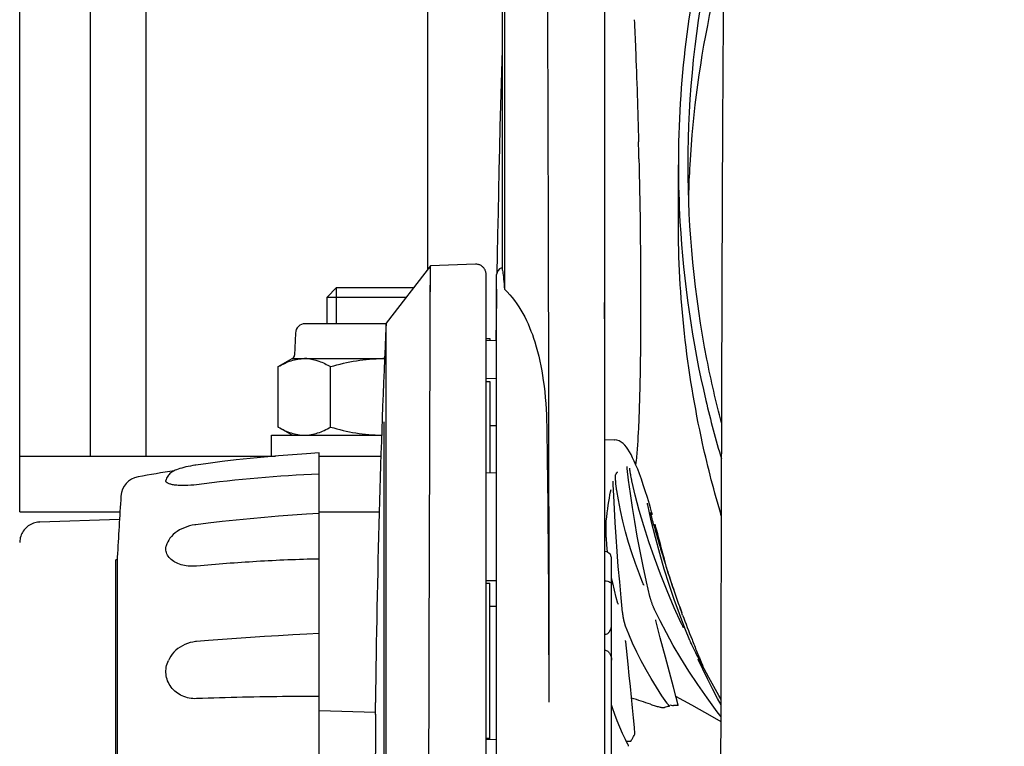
# Model space of a CAD drawing. Extents: x 0 to 594, y 0 to 420.
# Tile 17 of 64: x 76 to 88, y 352 to 361. Entities that reach past the tile are written whole.
import ezdxf

# ---------------------------------------------------------------- set-up
doc = ezdxf.new("R2010")
doc.units = 0
doc.header["$LTSCALE"] = 32.67
for name, color, linetype in [('122590_DXF_CONTINUOUS_LINE', 7, 'CONTINUOUS'), ('123045_DXF_CONTINUOUS_LINE', 7, 'CONTINUOUS'), ('123066_DXF_CONTINUOUS_LINE', 7, 'CONTINUOUS'), ('123067_DXF_CONTINUOUS_LINE', 7, 'CONTINUOUS'), ('123090_DXF_CONTINUOUS_LINE', 7, 'CONTINUOUS'), ('124030_DXF_CONTINUOUS_LINE', 7, 'CONTINUOUS'), ('124031_DXF_CONTINUOUS_LINE', 7, 'CONTINUOUS'), ('124311_DXF_CONTINUOUS_LINE', 7, 'CONTINUOUS'), ('124366_DXF_CONTINUOUS_LINE', 7, 'CONTINUOUS'), ('126056_DXF_CONTINUOUS_LINE', 7, 'CONTINUOUS'), ('9903861_DXF_CONTINUOUS_LIN', 7, 'CONTINUOUS'), ('9924078_DXF_CONTINUOUS_LIN', 7, 'CONTINUOUS'), ('G_HOSE_CLAMPDXF_CONTINUOUS', 7, 'CONTINUOUS'), ('LOCK_NUT_M8_DXF_CONTINUOUS', 7, 'CONTINUOUS')]:
    doc.layers.add(name, color=color, linetype=linetype)

msp = doc.modelspace()

# ---------------------------------------------------------------- linework, layer by layer
at = {"layer": '122590_DXF_CONTINUOUS_LINE', "color": 7, "linetype": 'CONTINUOUS'}
for p, q in [((81.80891, 356.98378), (81.85141, 356.98378)), ((81.85141, 356.98377), (81.85141, 356.95545)), ((81.80891, 356.46082), (81.85141, 356.46082)), ((81.85141, 356.46082), (81.85141, 355.34064)), ((81.80891, 353.99601), (81.85141, 353.99601)), ((81.85141, 352.08724), (81.85141, 353.99601)), ((81.80891, 352.10519), (81.85141, 352.10519))]:
    msp.add_line(p, q, dxfattribs=at)
at = {"layer": '123045_DXF_CONTINUOUS_LINE', "color": 7, "linetype": 'CONTINUOUS'}
for p, q in [((76.97241, 381.55881), (76.97241, 355.54881)), ((77.65241, 381.55881), (77.65241, 355.54881))]:
    msp.add_line(p, q, dxfattribs=at)
at = {"layer": '123066_DXF_CONTINUOUS_LINE', "color": 7, "linetype": 'CONTINUOUS'}
for p, q in [((79.76824, 346.51539), (79.76824, 355.58617)), ((77.30572, 354.31475), (77.30572, 347.78682)), ((80.45707, 352.41947), (79.76824, 352.43751))]:
    msp.add_line(p, q, dxfattribs=at)
for points in [[(79.76824, 355.58621), (79.61602, 355.57717), (79.44381, 355.56532), (79.27171, 355.55178), (79.09974, 355.53654), (78.92794, 355.51959), (78.75629, 355.50096), (78.58482, 355.48062), (78.41355, 355.45859), (78.26396, 355.43794)], [(78.26396, 355.43793), (78.25307, 355.43634), (78.2259, 355.43205), (78.19843, 355.42722), (78.17049, 355.42177), (78.14272, 355.41577), (78.11646, 355.40947), (78.09191, 355.40294), (78.06898, 355.39612), (78.04828, 355.38921), (78.02998, 355.38234), (78.01357, 355.37542), (77.99849, 355.36822), (77.98425, 355.36048), (77.97094, 355.35218), (77.95876, 355.34343), (77.94779, 355.33427), (77.93781, 355.32455), (77.9287, 355.31409), (77.92069, 355.30315), (77.91367, 355.29153), (77.90732, 355.2783), (77.90194, 355.26319), (77.89856, 355.24913)], [(79.76824, 354.84746), (79.61615, 354.83845), (79.44419, 354.82697), (79.27234, 354.81413), (79.10062, 354.79993), (78.92906, 354.78437), (78.75765, 354.76746), (78.58642, 354.74918), (78.4154, 354.72956), (78.26602, 354.71128)], [(78.26602, 354.71128), (78.25197, 354.70934), (78.21935, 354.70347), (78.18702, 354.69576), (78.15507, 354.68618), (78.12376, 354.67473), (78.09347, 354.66148), (78.06418, 354.6463), (78.03623, 354.62915), (78.01041, 354.61033), (77.98704, 354.59015), (77.96628, 354.56887), (77.9484, 354.54688), (77.93324, 354.5242), (77.92064, 354.5009), (77.91069, 354.47733), (77.9034, 354.45384), (77.90221, 354.44897)], [(79.76824, 353.38195), (79.61786, 353.37483), (79.44635, 353.366), (79.27495, 353.35641), (79.10367, 353.34607), (78.93256, 353.33498), (78.7616, 353.32314), (78.59081, 353.31055), (78.42023, 353.29722), (78.27123, 353.28495)], [(78.27123, 353.28494), (78.259, 353.28373), (78.22616, 353.27872), (78.19374, 353.27121), (78.16181, 353.26119), (78.13065, 353.24874), (78.10074, 353.23404), (78.07231, 353.21725), (78.04544, 353.19841), (78.02035, 353.17761), (77.99722, 353.15491), (77.97621, 353.13058), (77.95753, 353.10499), (77.94129, 353.07829), (77.92909, 353.05411)]]:
    msp.add_lwpolyline(points, dxfattribs=at)
for centre, radius, start, end in [((80.65795, 338.57908), 17, 98.991347, 100.505852), ((80.5131, 338.04094), 17.30378, 92.467126, 97.434421), ((77.60474, 355.04337), 0.255, 100.505852, 176.227298), ((138.15229, 351.05078), 60.93404, 176.2273005, 176.9294517), ((80.25197, 332.93583), 21.3618, 93.346293, 95.312453), ((80.26, 332.80536), 21.49252, 91.311075, 93.34737)]:
    msp.add_arc(centre, radius, start, end, dxfattribs=at)
for points, knots in [([(78.27415, 355.19924), (78.2258, 355.19293), (78.15523, 355.18747), (78.06505, 355.18883), (78.00791, 355.19389), (77.96099, 355.20265), (77.92681, 355.21473), (77.9035, 355.22817), (77.89749, 355.24328), (77.89856, 355.24913)], [0, 0, 0, 0, 0.36840739, 0.53325512, 0.68096459, 0.80159909, 0.89224237, 0.95513378, 1, 1, 1, 1]), ([(78.0433, 354.23681), (77.99776, 354.25581), (77.93508, 354.29899), (77.89662, 354.38451), (77.89745, 354.42839), (77.90221, 354.44896)], [0, 0, 0, 0, 0.53885745, 0.76939979, 1, 1, 1, 1]), ([(78.27415, 354.20586), (78.2535, 354.20394), (78.17556, 354.20101), (78.0962, 354.21475), (78.0433, 354.23681)], [0, 0, 0, 0, 0.26566409, 1, 1, 1, 1]), ([(78.27415, 352.58757), (78.21435, 352.58535), (78.09356, 352.60729), (77.95047, 352.71837), (77.88324, 352.88493), (77.9053, 353.00235), (77.92909, 353.0541)], [0, 0, 0, 0, 0.2592911, 0.51089781, 0.75318949, 1, 1, 1, 1]), ([(79.76824, 352.6138), (79.64339, 352.61403), (79.14527, 352.61253), (78.64717, 352.60142), (78.27415, 352.58758)], [0, 0, 0, 0, 0.25063514, 1, 1, 1, 1])]:
    msp.add_open_spline(points, degree=3, knots=knots, dxfattribs=at)
at = {"layer": '123067_DXF_CONTINUOUS_LINE', "color": 7, "linetype": 'CONTINUOUS'}
for p in [(77.28826, 347.82078), (77.30572, 354.28032)]:
    msp.add_line(p, (77.28826, 354.28078), dxfattribs=at)
at = {"layer": '123090_DXF_CONTINUOUS_LINE', "color": 7, "linetype": 'CONTINUOUS'}
for p, q in [((76.35997, 354.74443), (77.33327, 354.77842)), ((76.35998, 354.74443), (76.36043, 354.74444))]:
    msp.add_line(p, q, dxfattribs=at)
msp.add_lwpolyline([(76.35997, 354.74443), (76.34996, 354.74389), (76.33238, 354.74197), (76.31498, 354.73883), (76.29784, 354.7345), (76.28104, 354.72899), (76.26466, 354.72232), (76.24878, 354.71454), (76.23348, 354.70568), (76.21883, 354.69578), (76.20491, 354.68488), (76.19177, 354.67305), (76.17948, 354.66034), (76.1681, 354.6468), (76.15769, 354.63251), (76.14829, 354.61753), (76.13996, 354.60194), (76.13272, 354.58581), (76.12662, 354.56921), (76.12169, 354.55223), (76.11794, 354.53495), (76.1154, 354.51745), (76.11408, 354.49982), (76.11389, 354.49274)], dxfattribs=at)
at = {"layer": '124030_DXF_CONTINUOUS_LINE', "color": 7, "linetype": 'CONTINUOUS'}
for p, q in [((81.12682, 357.86981), (80.5866, 357.17099)), ((81.12527, 357.22949), (81.12681, 357.8698)), ((81.67652, 357.89091), (81.12683, 357.86981)), ((81.80891, 351.05078), (81.80891, 357.7635)), ((81.12574, 357.42848), (81.12623, 357.63628)), ((80.58652, 327.16668), (80.58661, 357.17102)), ((80.55793, 355.96725), (80.55793, 318.40478)), ((83.33891, 347.80297), (83.33891, 354.29859)), ((80.45707, 352.39549), (80.45707, 352.54023))]:
    msp.add_line(p, q, dxfattribs=at)
for points in [[(81.12678, 357.86418), (81.12682, 357.86895), (81.12684, 357.86981)], [(81.80891, 357.7635), (81.8086, 357.77234), (81.80769, 357.78113), (81.80616, 357.78984), (81.80404, 357.79842), (81.80132, 357.80684), (81.79803, 357.81504), (81.79418, 357.823), (81.78978, 357.83067), (81.78487, 357.83802), (81.77945, 357.84501), (81.77357, 357.85161), (81.76724, 357.85779), (81.7605, 357.86351), (81.75338, 357.86875), (81.74591, 357.87348), (81.73813, 357.87769), (81.73008, 357.88135), (81.7218, 357.88444), (81.71332, 357.88694), (81.70469, 357.88886), (81.69594, 357.89017), (81.68713, 357.89087), (81.67829, 357.89096), (81.67652, 357.89091)]]:
    msp.add_lwpolyline(points, dxfattribs=at)
for centre, radius, start, end in [((216.53391, 351.05078), 136.085, 177.422342, 179.3724549), ((83.25391, 354.29867), 0.085, 14.965176, 88.5), ((83.25324, 354.29858), 0.08568, 0.007158, 14.905418)]:
    msp.add_arc(centre, radius, start, end, dxfattribs=at)
for points, knots in [([(81.03285, 330.60302), (81.02596, 332.02133), (81.011, 334.80286), (81.03358, 338.87217), (81.0731, 342.72314), (81.09237, 346.30821), (81.10309, 349.58252), (81.11135, 352.49765), (81.11678, 354.68063), (81.12331, 356.21256), (81.12297, 356.90353), (81.12527, 357.22949)], [0, 0, 0, 0, 0.15980067, 0.31339103, 0.45848391, 0.5937069, 0.71731878, 0.82739841, 0.92215052, 0.96327273, 1, 1, 1, 1]), ([(83.25465, 354.02503), (83.26734, 354.0247), (83.28984, 354.02254), (83.3202, 354.0136), (83.33891, 353.99727), (83.33891, 353.98672)], [0, 0, 0, 0, 0.38838061, 0.67715497, 1, 1, 1, 1]), ([(83.25465, 353.37274), (83.26776, 353.37316), (83.29403, 353.382), (83.32898, 353.42103), (83.33891, 353.46038), (83.33891, 353.48548)], [0, 0, 0, 0, 0.25657265, 0.5090659, 1, 1, 1, 1]), ([(83.33038, 353.43654), (83.33174, 353.43788), (83.33612, 353.44275), (83.33891, 353.44936), (83.33891, 353.45404)], [0, 0, 0, 0, 0.28906848, 1, 1, 1, 1]), ([(83.25465, 353.17892), (83.268, 353.17855), (83.29495, 353.16858), (83.32968, 353.12628), (83.33891, 353.08483), (83.33891, 353.05817)], [0, 0, 0, 0, 0.24992462, 0.50113922, 1, 1, 1, 1]), ([(80.45707, 352.39633), (80.45707, 352.31932), (80.45558, 351.87091), (80.45255, 351.42251), (80.45108, 351.05112)], [0, 0, 0, 0, 0.17174767, 1, 1, 1, 1])]:
    msp.add_open_spline(points, degree=3, knots=knots, dxfattribs=at)
at = {"layer": '124031_DXF_CONTINUOUS_LINE', "color": 7, "linetype": 'CONTINUOUS'}
for p, q in [((82.03156, 365.81867), (82.0316, 357.58513)), ((82.00293, 362.99992), (82.00292, 357.84553)), ((83.25391, 362.59528), (83.25391, 344.34187)), ((82.0316, 359.71357), (82.0316, 357.58512)), ((82.00292, 357.84553), (82.00292, 357.8299)), ((81.93641, 347.57515), (81.93641, 357.76384)), ((83.25391, 357.22419), (83.25391, 357.42252)), ((81.93062, 357.21636), (81.9269, 356.9579)), ((81.93641, 356.95776), (81.80891, 356.9543)), ((81.80891, 356.49653), (81.93641, 356.49913)), ((81.85141, 355.92325), (81.93641, 355.92092)), ((82.54784, 355.91091), (82.54796, 355.90315)), ((82.57007, 355.93198), (82.57008, 355.92409)), ((83.25391, 355.74957), (83.37746, 355.74633)), ((83.37642, 355.74635), (83.37746, 355.74633)), ((81.93641, 355.34276), (81.80891, 355.33958)), ((83.38536, 355.31154), (83.38539, 355.31746)), ((83.38539, 355.31746), (83.3854, 355.31764)), ((83.38553, 355.30351), (83.38544, 355.30706)), ((83.38567, 355.29951), (83.38553, 355.30351)), ((83.38584, 355.2951), (83.38567, 355.29951)), ((83.52991, 355.40144), (83.52939, 355.40634)), ((83.53028, 355.39817), (83.52991, 355.40144)), ((83.56209, 355.38389), (83.56158, 355.38795)), ((83.56269, 355.37932), (83.56209, 355.38389)), ((83.56339, 355.37426), (83.56269, 355.37932)), ((83.56419, 355.36871), (83.56339, 355.37426)), ((83.56509, 355.3627), (83.56419, 355.36871)), ((83.56608, 355.35625), (83.56509, 355.3627)), ((83.56717, 355.34939), (83.56608, 355.35625)), ((83.56898, 355.33838), (83.56717, 355.34939)), ((83.5703, 355.3306), (83.56898, 355.33838)), ((83.57245, 355.31835), (83.5703, 355.3306)), ((83.57479, 355.3055), (83.57245, 355.31835)), ((83.5773, 355.29219), (83.57479, 355.3055)), ((83.35963, 355.22819), (83.35962, 355.23193)), ((83.35967, 355.224), (83.35963, 355.22819)), ((83.35975, 355.21937), (83.35967, 355.224)), ((83.35985, 355.21432), (83.35975, 355.21937)), ((83.36, 355.20886), (83.35985, 355.21432)), ((83.36021, 355.20202), (83.36, 355.20886)), ((83.38606, 355.29029), (83.38584, 355.2951)), ((83.38632, 355.2851), (83.38606, 355.29029)), ((83.38663, 355.27953), (83.38632, 355.2851)), ((83.38698, 355.27361), (83.38663, 355.27953)), ((83.38834, 355.25389), (83.38761, 355.2641)), ((83.38919, 355.24304), (83.38834, 355.25389)), ((83.39014, 355.23165), (83.38919, 355.24304)), ((83.39122, 355.21981), (83.39014, 355.23165)), ((83.39239, 355.20763), (83.39122, 355.21981)), ((83.39324, 355.19938), (83.39239, 355.20763)), ((83.39413, 355.19106), (83.39324, 355.19938)), ((83.39653, 355.17026), (83.39554, 355.17855)), ((83.57905, 355.28314), (83.5773, 355.29219)), ((83.58086, 355.27402), (83.57905, 355.28314)), ((83.58273, 355.26485), (83.58086, 355.27402)), ((83.58464, 355.25568), (83.58273, 355.26485)), ((83.58659, 355.24656), (83.58464, 355.25568)), ((83.58855, 355.23763), (83.58659, 355.24656)), ((83.59011, 355.23068), (83.58855, 355.23763)), ((83.39755, 355.16208), (83.39653, 355.17026)), ((83.3986, 355.15405), (83.39755, 355.16208)), ((83.39967, 355.1462), (83.3986, 355.15405)), ((83.40077, 355.13854), (83.39967, 355.1462)), ((83.40188, 355.13124), (83.40077, 355.13854)), ((83.40261, 355.12668), (83.40188, 355.13124)), ((83.77734, 354.96973), (83.77709, 354.97113)), ((83.77766, 354.96802), (83.77734, 354.96973)), ((83.77805, 354.966), (83.77766, 354.96802)), ((83.77876, 354.96244), (83.77805, 354.966)), ((83.77962, 354.95823), (83.77876, 354.96244)), ((83.78075, 354.95286), (83.77962, 354.95823)), ((83.81355, 354.9187), (83.80066, 354.96236)), ((83.82845, 354.86733), (83.81355, 354.9187)), ((83.8169, 354.8583), (83.81684, 354.85861)), ((83.81705, 354.85752), (83.8169, 354.8583)), ((83.81729, 354.85635), (83.81705, 354.85752)), ((83.81761, 354.8548), (83.81729, 354.85635)), ((83.818, 354.85296), (83.81761, 354.8548)), ((83.81873, 354.84961), (83.818, 354.85296)), ((83.81998, 354.844), (83.81873, 354.84961)), ((83.82157, 354.83709), (83.81998, 354.844)), ((83.82351, 354.82877), (83.82157, 354.83709)), ((83.82646, 354.81647), (83.82351, 354.82877)), ((83.83849, 354.83223), (83.82845, 354.86733)), ((83.27244, 354.69683), (83.27259, 354.70951)), ((83.27259, 354.70951), (83.27278, 354.72092)), ((83.27278, 354.72092), (83.273, 354.73096)), ((83.273, 354.73096), (83.27317, 354.73752)), ((83.27317, 354.73752), (83.27335, 354.74325)), ((83.27335, 354.74325), (83.27354, 354.74808)), ((83.27354, 354.74808), (83.27366, 354.75078)), ((83.27366, 354.75078), (83.27377, 354.75307)), ((83.82995, 354.80218), (83.82646, 354.81647)), ((83.83481, 354.78269), (83.82995, 354.80218)), ((83.84034, 354.76105), (83.83481, 354.78269)), ((83.84535, 354.74179), (83.84034, 354.76105)), ((83.85171, 354.71781), (83.84535, 354.74179)), ((83.85716, 354.6977), (83.85171, 354.71781)), ((83.88144, 354.67755), (83.87092, 354.71606)), ((83.25691, 354.57543), (83.25715, 354.58044)), ((83.25715, 354.58044), (83.25732, 354.58355)), ((83.25732, 354.58355), (83.25743, 354.58528)), ((83.25743, 354.58528), (83.25752, 354.58674)), ((83.25752, 354.58674), (83.2576, 354.58791)), ((83.2576, 354.58791), (83.25767, 354.58879)), ((83.25767, 354.58879), (83.25771, 354.58925)), ((83.25771, 354.58925), (83.25924, 354.6068)), ((83.27231, 354.66813), (83.27234, 354.68298)), ((83.27235, 354.65248), (83.27231, 354.66813)), ((83.27234, 354.68298), (83.27244, 354.69683)), ((83.27247, 354.63624), (83.27235, 354.65248)), ((83.27263, 354.62384), (83.27247, 354.63624)), ((83.27301, 354.6031), (83.27263, 354.62384)), ((83.27383, 354.5752), (83.27301, 354.6031)), ((83.25507, 354.5192), (83.25558, 354.53829)), ((83.25558, 354.53829), (83.25601, 354.55232)), ((83.25601, 354.55232), (83.25644, 354.56426)), ((83.25644, 354.56426), (83.25665, 354.56942)), ((83.25665, 354.56942), (83.25691, 354.57543)), ((83.27461, 354.55727), (83.27383, 354.5752)), ((83.27535, 354.54461), (83.27461, 354.55727)), ((83.93982, 354.45794), (83.92381, 354.51849)), ((81.80891, 354.03087), (81.93641, 354.03158)), ((83.35257, 354.00147), (83.33891, 354.06777)), ((83.37346, 353.91154), (83.35257, 354.00147)), ((83.72392, 353.99219), (83.72253, 353.99559)), ((84.09323, 353.92589), (84.10266, 353.89896)), ((84.09324, 353.92585), (84.10255, 353.89889)), ((81.85141, 353.71704), (81.93641, 353.71529)), ((83.9308, 353.53861), (83.86806, 353.66612)), ((84.1705, 353.70713), (84.18256, 353.67395)), ((84.17068, 353.70721), (84.19616, 353.63685)), ((84.18749, 353.66053), (84.17068, 353.70721)), ((84.18262, 353.67398), (84.17068, 353.70721)), ((84.18256, 353.67395), (84.19688, 353.63486)), ((84.20683, 353.60799), (84.19273, 353.64618)), ((84.19404, 353.50034), (84.19032, 353.50828)), ((84.1978, 353.49237), (84.19404, 353.50034)), ((84.20127, 353.48513), (84.1978, 353.49237)), ((84.20442, 353.47864), (84.20127, 353.48513)), ((84.20725, 353.47289), (84.20442, 353.47864)), ((84.20895, 353.4695), (84.20725, 353.47289)), ((84.21048, 353.46645), (84.20895, 353.4695)), ((84.21187, 353.46376), (84.21048, 353.46645)), ((84.21308, 353.46141), (84.21187, 353.46376)), ((84.21412, 353.45944), (84.21308, 353.46141)), ((84.29534, 353.29788), (84.23311, 353.44942)), ((84.29756, 353.29267), (84.29534, 353.29789)), ((84.31304, 353.25791), (84.3071, 353.27101)), ((84.31963, 353.2436), (84.31304, 353.25791)), ((84.3214, 353.30813), (84.3278, 353.29192)), ((84.32679, 353.2283), (84.31963, 353.2436)), ((84.33441, 353.21227), (84.32679, 353.2283)), ((84.34233, 353.19583), (84.33441, 353.21227)), ((84.35033, 353.17944), (84.34233, 353.19583)), ((84.35824, 353.16347), (84.35033, 353.17944)), ((84.36582, 353.14835), (84.35824, 353.16347)), ((84.3729, 353.1344), (84.36582, 353.14835)), ((84.38849, 353.14073), (84.38986, 353.13736)), ((84.41464, 353.05356), (84.3729, 353.13441)), ((84.39837, 353.06381), (84.39741, 353.06599)), ((84.39954, 353.06121), (84.39837, 353.06381)), ((84.401, 353.05801), (84.39954, 353.06121)), ((84.4113, 353.08504), (84.43319, 353.03213)), ((84.01948, 352.52944), (84.01507, 352.53556)), ((84.15399, 352.50692), (84.12932, 352.59987)), ((84.04124, 352.49385), (84.04221, 352.49406)), ((84.04124, 352.49386), (84.04221, 352.49406)), ((81.93641, 352.08836), (81.80891, 352.08668)), ((83.54032, 352.02429), (83.53873, 352.02716)), ((83.54485, 352.00605), (83.5451, 352.00663))]:
    msp.add_line(p, q, dxfattribs=at)
for points in [[(82.00293, 360.50835), (81.99887, 360.37149), (81.99121, 360.10049), (81.98397, 359.83204), (81.97713, 359.56553), (81.97067, 359.30091), (81.96458, 359.0381), (81.95882, 358.77638), (81.95339, 358.51572), (81.94828, 358.256), (81.94345, 357.99637), (81.9398, 357.78749)], [(81.93641, 357.58492), (81.93464, 357.47697), (81.93062, 357.21636)], [(83.80066, 354.96235), (83.77604, 355.04361), (83.75067, 355.12421), (83.72621, 355.19867), (83.70265, 355.26717), (83.67994, 355.32996), (83.65801, 355.38732), (83.63685, 355.43943), (83.61639, 355.48653), (83.59649, 355.52903), (83.57712, 355.56702), (83.55818, 355.6008), (83.53924, 355.63104), (83.52024, 355.65767), (83.50089, 355.68094), (83.48002, 355.70171), (83.45655, 355.7199), (83.4305, 355.73421), (83.40239, 355.74334), (83.37642, 355.74635)], [(83.52939, 355.40634), (83.52896, 355.41067), (83.52879, 355.4126), (83.52863, 355.41438), (83.5285, 355.41601), (83.52838, 355.41748), (83.52829, 355.4188), (83.52821, 355.41996), (83.52816, 355.42093), (83.52812, 355.42172), (83.52809, 355.42233)], [(83.38544, 355.30706), (83.38538, 355.31016), (83.38536, 355.31154)], [(83.38542, 355.30793), (83.38855, 355.31494), (83.39729, 355.33166)], [(83.39729, 355.33166), (83.40481, 355.34376), (83.41083, 355.35176), (83.41318, 355.35442)], [(83.80753, 353.83437), (83.7667, 354.01222), (83.72531, 354.20304), (83.68743, 354.38945), (83.65301, 354.57143), (83.62193, 354.74896), (83.59409, 354.92203), (83.56933, 355.09062), (83.54751, 355.2547), (83.53028, 355.39818)], [(83.56158, 355.38795), (83.56116, 355.39148), (83.56098, 355.39306), (83.56082, 355.39451), (83.56068, 355.39584), (83.56057, 355.39702), (83.56047, 355.39805), (83.56039, 355.39895), (83.56033, 355.39968), (83.56029, 355.40028), (83.56027, 355.40049)], [(83.35962, 355.23193), (83.35963, 355.2352), (83.35965, 355.23667), (83.35967, 355.23801), (83.35969, 355.23923), (83.35972, 355.24031), (83.35975, 355.24126), (83.35978, 355.24207), (83.35981, 355.24274), (83.35983, 355.24327), (83.35985, 355.24362), (83.35987, 355.24381), (83.35987, 355.24382)], [(83.47462, 353.63785), (83.45667, 353.81754), (83.43821, 354.0122), (83.42148, 354.20136), (83.40657, 354.38502), (83.39352, 354.56319), (83.38233, 354.73586), (83.37299, 354.90303), (83.36543, 355.0647), (83.36021, 355.20202)], [(83.38761, 355.2641), (83.38718, 355.27053), (83.38698, 355.27361)], [(83.39554, 355.17855), (83.39459, 355.18689), (83.39413, 355.19106)], [(84.19032, 353.50828), (84.10527, 353.69614), (84.01702, 353.90283), (83.93571, 354.1063), (83.86123, 354.30641), (83.79344, 354.50304), (83.73215, 354.69604), (83.67719, 354.88526), (83.62833, 355.07058), (83.59011, 355.23068)], [(83.27401, 354.75698), (83.27944, 354.80484), (83.28571, 354.85606), (83.29219, 354.90478), (83.29885, 354.95101), (83.3057, 354.99479), (83.31271, 355.03608), (83.31988, 355.07491), (83.3272, 355.1113), (83.33389, 355.14193)], [(83.72253, 353.99559), (83.67904, 354.10618), (83.63145, 354.23587), (83.58749, 354.36569), (83.54715, 354.49558), (83.51045, 354.62551), (83.47737, 354.75542), (83.44791, 354.88526), (83.42204, 355.01499), (83.40261, 355.12667)], [(83.77709, 354.97113), (83.7769, 354.97221), (83.77683, 354.97262), (83.77679, 354.97291)], [(84.23311, 353.44942), (84.1667, 353.62102), (84.10262, 353.79779), (84.04107, 353.97974), (83.98224, 354.16686), (83.92633, 354.35914), (83.87351, 354.55658), (83.82394, 354.75917), (83.78075, 354.95286)], [(83.27377, 354.75307), (83.27387, 354.75492), (83.27392, 354.75565), (83.27396, 354.75624), (83.27399, 354.75669), (83.27401, 354.75691)], [(83.92383, 354.5184), (83.91349, 354.5578), (83.90272, 354.59842), (83.89204, 354.63834), (83.88144, 354.67755)], [(83.29069, 354.37525), (83.28163, 354.46416), (83.27535, 354.5446)], [(83.95879, 354.38786), (83.94615, 354.43437), (83.93982, 354.45794)], [(84.03375, 354.10807), (84.01148, 354.19294), (83.98573, 354.28918), (83.95879, 354.38786)], [(83.73167, 353.97498), (83.73188, 353.97465), (83.73208, 353.97433), (83.73212, 353.97425), (83.73202, 353.97443), (83.7318, 353.97484), (83.73146, 353.97548), (83.73101, 353.97635), (83.73048, 353.97742), (83.72987, 353.97868), (83.72919, 353.98013), (83.72844, 353.98175), (83.72764, 353.98353), (83.72677, 353.98549), (83.72587, 353.98758), (83.72492, 353.98982), (83.72392, 353.99219)], [(83.41696, 353.7502), (83.39649, 353.82253), (83.37346, 353.91154)], [(83.41882, 353.74396), (83.41912, 353.74335), (83.41933, 353.74286), (83.41941, 353.74267), (83.41937, 353.74279), (83.41923, 353.74315), (83.41901, 353.74375), (83.41872, 353.74459), (83.41837, 353.74565), (83.41797, 353.74689), (83.41752, 353.74834), (83.41702, 353.74998), (83.41696, 353.7502)], [(83.86806, 353.66612), (83.86667, 353.66906), (83.86454, 353.67364), (83.86231, 353.67854), (83.85998, 353.68377), (83.85757, 353.68931), (83.85509, 353.69512), (83.85255, 353.70118), (83.84996, 353.70749), (83.84734, 353.71402), (83.84469, 353.72073), (83.84203, 353.7276), (83.83936, 353.73462), (83.83671, 353.74175), (83.83407, 353.74897), (83.83148, 353.75623), (83.82893, 353.7635), (83.82645, 353.77076), (83.82405, 353.77792), (83.82174, 353.78497), (83.81954, 353.79186), (83.81747, 353.79852), (83.81553, 353.80493), (83.81373, 353.81105), (83.81209, 353.81681), (83.81062, 353.82218), (83.80932, 353.82713), (83.80819, 353.83162), (83.80753, 353.83437)], [(83.51052, 353.47243), (83.51011, 353.47352), (83.50939, 353.47548), (83.50862, 353.47765), (83.50781, 353.47999), (83.50696, 353.48253), (83.50607, 353.48525), (83.50516, 353.48813), (83.50421, 353.49118), (83.50324, 353.49438), (83.50225, 353.49775), (83.50125, 353.50125), (83.50022, 353.5049), (83.49919, 353.5087), (83.49814, 353.51262), (83.49708, 353.51668), (83.49601, 353.52086), (83.49494, 353.52516), (83.49386, 353.52958), (83.49279, 353.53411), (83.49171, 353.53874), (83.49064, 353.54347), (83.48957, 353.54829), (83.48852, 353.5532), (83.48747, 353.55819), (83.48643, 353.56324), (83.48542, 353.56835), (83.48442, 353.5735), (83.48344, 353.5787), (83.48249, 353.58391), (83.48156, 353.58914), (83.48067, 353.59437), (83.47981, 353.59957), (83.47898, 353.60475), (83.4782, 353.60987), (83.47746, 353.61492), (83.47678, 353.61988), (83.47614, 353.62474), (83.47555, 353.62945), (83.47503, 353.634), (83.47462, 353.63785)], [(83.87898, 353.54155), (83.87869, 353.54272), (83.87825, 353.54454), (83.87788, 353.54614), (83.87757, 353.54753), (83.87733, 353.54871), (83.87715, 353.54965), (83.87702, 353.55036), (83.87694, 353.55083), (83.87693, 353.55087)], [(84.02871, 352.97251), (83.99622, 353.09304), (83.9645, 353.21178), (83.93367, 353.32875), (83.90381, 353.44397), (83.87898, 353.54155)], [(84.67559, 352.36375), (84.62727, 352.4274), (84.5049, 352.59577), (84.3904, 352.76114), (84.28367, 352.9234), (84.18456, 353.08242), (84.09287, 353.23805), (84.00836, 353.39017), (83.9308, 353.53861)], [(84.01508, 352.53556), (83.95422, 352.62374), (83.88604, 352.728), (83.8212, 352.83337), (83.75975, 352.93981), (83.70175, 353.04729), (83.64724, 353.15576), (83.59627, 353.2652), (83.54887, 353.37556), (83.51052, 353.47243)], [(84.21605, 353.45594), (84.21595, 353.45612), (84.21579, 353.4564), (84.21556, 353.4568), (84.21528, 353.4573), (84.21495, 353.45791), (84.21456, 353.45862), (84.21412, 353.45944)], [(84.21563, 353.45662), (84.21577, 353.4564), (84.21597, 353.45608), (84.21605, 353.45594)], [(83.54101, 353.00876), (83.51192, 353.28154), (83.51166, 353.28413), (83.51145, 353.28652), (83.51127, 353.28871), (83.51113, 353.29071), (83.51103, 353.2925), (83.51095, 353.29406), (83.5109, 353.29538), (83.51088, 353.29647), (83.51087, 353.29731), (83.51087, 353.29791), (83.51088, 353.29824)], [(84.3071, 353.27101), (84.30192, 353.28265), (84.29964, 353.28787), (84.29756, 353.29267)], [(84.39741, 353.06599), (84.39663, 353.06779), (84.39632, 353.06852), (84.39606, 353.06914), (84.39585, 353.06964), (84.3957, 353.07002), (84.39559, 353.07029)], [(84.67589, 352.5133), (84.6331, 352.59148), (84.57112, 352.70912), (84.51072, 352.82835), (84.45192, 352.94918), (84.401, 353.058)], [(84.67602, 352.57741), (84.6489, 352.62447), (84.58621, 352.73563), (84.5263, 352.84422), (84.46913, 352.9502), (84.41464, 353.05356)], [(83.62392, 352.162), (83.6176, 352.23544), (83.60693, 352.35427), (83.59537, 352.47712), (83.58294, 352.60399), (83.56969, 352.73489), (83.55568, 352.86981), (83.54101, 353.00876)], [(84.12932, 352.59987), (84.09545, 352.72596), (84.02871, 352.97251)], [(84.67547, 352.3054), (84.57198, 352.36492), (84.31781, 352.50803), (84.12549, 352.61414)], [(83.53873, 352.02716), (83.50802, 352.0885), (83.47266, 352.16358), (83.43921, 352.23983), (83.40772, 352.31724), (83.37826, 352.39579), (83.35088, 352.47549), (83.33891, 352.51385)], [(84.03854, 352.50615), (84.03899, 352.50579), (84.03913, 352.50566), (84.03903, 352.50576), (84.03874, 352.50603), (84.03826, 352.50649), (84.03762, 352.50715), (84.03683, 352.50797), (84.03591, 352.50896), (84.03485, 352.51011), (84.0337, 352.51142), (84.03245, 352.51286), (84.03111, 352.51445), (84.02968, 352.51618), (84.02818, 352.51804), (84.02659, 352.52004), (84.02493, 352.52218), (84.02319, 352.52445), (84.02138, 352.52686), (84.01948, 352.52944)]]:
    msp.add_lwpolyline(points, dxfattribs=at)
for centre, radius, start, end in [((-3.28812, 357.13831), 86.98526, 1.343403, 1.4784903), ((82.02141, 357.76384), 0.085, 106.049507, 180), ((78.33009, 355.97583), 5.33209, 354.261754, 354.72004), ((96.291, 358.10018), 12.89099, 195.306337, 197.919008), ((97.16166, 358.42496), 13.8212, 198.089475, 198.997227), ((97.42639, 358.46173), 14.08254, 197.897352, 198.903963), ((97.89406, 358.67778), 14.59601, 199.111682, 199.910288), ((97.75609, 358.57401), 14.43084, 198.901617, 199.7094), ((98.52852, 358.90983), 15.27158, 200.314375, 201.518721), ((99.1159, 359.14051), 15.90264, 201.578458, 202.165458), ((99.36833, 359.24304), 16.17509, 202.177311, 202.37758), ((99.63526, 359.35356), 16.464, 202.578848, 202.831272), ((79.79987, 340.86623), 12.32447, 70.988187, 72.119615), ((84.1443, 352.00602), 0.4986, 101.928653, 108.619996), ((83.97153, 352.42009), 0.1095, 54.885251, 56.099711), ((83.9824, 352.43551), 0.09064, 53.14643, 54.899685), ((84.2035, 352.89493), 0.40982, 248.423877, 248.782668), ((84.14788, 351.97416), 0.5307, 89.614582, 95.726399)]:
    msp.add_arc(centre, radius, start, end, dxfattribs=at)
for points, knots in [([(82.43992, 366.8217), (82.4488, 366.78287), (82.46365, 366.67534), (82.48448, 366.47259), (82.5031, 366.18826), (82.51788, 365.82714), (82.52828, 365.39193), (82.53931, 364.66565), (82.54716, 363.57629), (82.55362, 362.05426), (82.55934, 360.25157), (82.56416, 358.57847), (82.56802, 357.10849), (82.56831, 356.33097), (82.57007, 355.93198)], [0, 0, 0, 0, 0.01097037, 0.0298348, 0.05614784, 0.08941114, 0.12936655, 0.1760292, 0.28944041, 0.42936994, 0.59518263, 0.78588117, 0.89012236, 1, 1, 1, 1]), ([(83.6166, 360.87508), (83.62206, 360.75823), (83.64353, 360.26092), (83.6588, 359.76335), (83.66818, 359.38268)], [0, 0, 0, 0, 0.23500557, 1, 1, 1, 1]), ([(83.67323, 359.17765), (83.68588, 358.64391), (83.69863, 357.6523), (83.69163, 356.6605), (83.67851, 356.20292)], [0, 0, 0, 0, 0.53838346, 1, 1, 1, 1]), ([(82.00292, 357.84246), (82.00226, 357.84348), (82.00101, 357.84524), (81.99873, 357.84577), (81.99791, 357.84553)], [0, 0, 0, 0, 0.58932181, 1, 1, 1, 1]), ([(82.00292, 357.8299), (82.00454, 357.82506), (82.01189, 357.79575), (82.01559, 357.76573), (82.01845, 357.74083)], [0, 0, 0, 0, 0.16922733, 1, 1, 1, 1]), ([(82.01845, 357.74083), (82.01969, 357.72999), (82.02509, 357.67818), (82.02893, 357.62622), (82.0316, 357.58512)], [0, 0, 0, 0, 0.20945609, 1, 1, 1, 1]), ([(82.0316, 357.58512), (82.21202, 357.41553), (82.40153, 357.02816), (82.52071, 356.44704), (82.54449, 356.0982), (82.54784, 355.91091)], [0, 0, 0, 0, 0.41590656, 0.68537783, 1, 1, 1, 1]), ([(83.67851, 356.20293), (83.6781, 356.18919), (83.67647, 356.13551), (83.67468, 356.08183), (83.67323, 356.04189)], [0, 0, 0, 0, 0.25588349, 1, 1, 1, 1]), ([(83.67323, 356.04189), (83.67121, 355.98944), (83.66311, 355.8037), (83.65185, 355.61803), (83.63956, 355.48516)], [0, 0, 0, 0, 0.28230847, 1, 1, 1, 1]), ([(82.54796, 355.90315), (82.55143, 355.6597), (82.56707, 354.54059), (82.57159, 353.42133), (82.57182, 352.54558)], [0, 0, 0, 0, 0.2175383, 1, 1, 1, 1]), ([(82.57008, 355.92409), (82.57023, 355.67762), (82.57231, 354.55146), (82.5717, 353.42529), (82.57185, 352.5456)], [0, 0, 0, 0, 0.21885797, 1, 1, 1, 1]), ([(83.81472, 352.51842), (83.8339, 352.51181), (83.86925, 352.50075), (83.91777, 352.488), (83.95209, 352.48042), (83.97332, 352.47792), (83.98193, 352.47746), (83.9851, 352.47853)], [0, 0, 0, 0, 0.34636694, 0.63157555, 0.85774319, 0.94294014, 1, 1, 1, 1]), ([(84.04221, 352.49406), (84.04335, 352.4943), (84.04577, 352.4949), (84.0463, 352.49918), (84.04237, 352.50339), (84.03908, 352.5063), (84.03676, 352.50804)], [0, 0, 0, 0, 0.17797772, 0.31683261, 0.56165074, 1, 1, 1, 1]), ([(84.05519, 352.51289), (84.06376, 352.50956), (84.07667, 352.50532), (84.09039, 352.50175), (84.09493, 352.50221)], [0, 0, 0, 0, 0.66833146, 1, 1, 1, 1]), ([(84.15145, 352.50485), (84.15222, 352.50485), (84.15386, 352.50484), (84.15413, 352.50643), (84.15399, 352.50692)], [0, 0, 0, 0, 0.6020934, 1, 1, 1, 1]), ([(83.56894, 352.06657), (83.56624, 352.06547), (83.5504, 352.06154), (83.53383, 352.06286), (83.52066, 352.06462)], [0, 0, 0, 0, 0.18000452, 1, 1, 1, 1]), ([(83.57772, 352.07402), (83.5813, 352.08099), (83.59548, 352.10802), (83.61054, 352.13459), (83.62227, 352.15401)], [0, 0, 0, 0, 0.25654038, 1, 1, 1, 1]), ([(83.5451, 352.00663), (83.5456, 352.00791), (83.54679, 352.0146), (83.54302, 352.02103), (83.53983, 352.02519)], [0, 0, 0, 0, 0.20791078, 1, 1, 1, 1])]:
    msp.add_open_spline(points, degree=3, knots=knots, dxfattribs=at)
for points in [[(83.56894, 352.06657), (83.5725, 352.06802), (83.57597, 352.07061), (83.57772, 352.07403)], [(83.62227, 352.154), (83.62368, 352.15633), (83.62415, 352.15929), (83.62392, 352.162)]]:
    msp.add_open_spline(points, degree=3, dxfattribs=at)
at = {"layer": '124311_DXF_CONTINUOUS_LINE', "color": 7, "linetype": 'CONTINUOUS'}
msp.add_line((81.09491, 357.82853), (81.09491, 363.19881), dxfattribs=at)
at = {"layer": '124366_DXF_CONTINUOUS_LINE', "color": 7, "linetype": 'CONTINUOUS'}
for p, q in [((76.11391, 354.86881), (76.11391, 389.71881)), ((76.11391, 355.54881), (79.23824, 355.54881)), ((79.76824, 355.54881), (80.52347, 355.54881)), ((76.11391, 354.86881), (77.33873, 354.86881)), ((79.76824, 354.86881), (80.50252, 354.86881))]:
    msp.add_line(p, q, dxfattribs=at)
at = {"layer": '126056_DXF_CONTINUOUS_LINE', "color": 7, "linetype": 'CONTINUOUS'}
msp.add_open_spline([(84.65767, 335.43196), (84.65867, 337.97814), (84.661, 341.69943), (84.66615, 346.5064), (84.6707, 349.74703), (84.67598, 352.67183), (84.68188, 355.23719), (84.68832, 357.40593), (84.69512, 359.14998), (84.70239, 360.46186), (84.70939, 361.31324), (84.72127, 362.03716), (84.77756, 363.11628), (85.03735, 364.73024), (85.63832, 366.63823), (86.52595, 368.45648), (88.0527, 370.67544), (90.55681, 372.98603), (93.631, 374.45615), (96.25776, 375.05231), (97.60488, 375.15288), (98.27725, 375.15288)], degree=3, knots=[0, 0, 0, 0, 0.16108574, 0.23543098, 0.30411708, 0.36610655, 0.42047156, 0.46641658, 0.50331483, 0.53081103, 0.5494149, 0.5571794, 0.57661582, 0.61774245, 0.66020637, 0.70272594, 0.74525531, 0.83008665, 0.91492448, 0.95746188, 1, 1, 1, 1], dxfattribs=at)
at = {"layer": '9903861_DXF_CONTINUOUS_LIN', "color": 7, "linetype": 'CONTINUOUS'}
for p, q in [((79.18699, 355.54881), (79.18699, 355.80381)), ((79.18699, 355.80381), (80.53233, 355.80381))]:
    msp.add_line(p, q, dxfattribs=at)
at = {"layer": '9924078_DXF_CONTINUOUS_LIN', "color": 7, "linetype": 'CONTINUOUS'}
for p, q in [((79.98259, 357.60581), (79.86699, 357.49021)), ((79.98174, 357.60581), (80.92279, 357.60581)), ((79.86699, 357.16381), (79.86699, 357.49021)), ((79.86699, 357.49021), (80.83339, 357.49021))]:
    msp.add_line(p, q, dxfattribs=at)
at = {"layer": '9924078_DXF_CONTINUOUS_LIN', "color": 2, "linetype": 'CONTINUOUS'}
msp.add_line((79.98174, 357.16381), (79.98174, 357.60581), dxfattribs=at)
at = {"layer": 'G_HOSE_CLAMPDXF_CONTINUOUS', "color": 7, "linetype": 'CONTINUOUS'}
msp.add_line((84.15491, 358.40565), (84.15491, 359.10337), dxfattribs=at)
for centre, radius, start, end in [((96.63946, 359.10312), 12.48454, 179.998852, 183.196982), ((96.6724, 358.40515), 12.39849, 176.77509, 178.544084)]:
    msp.add_arc(centre, radius, start, end, dxfattribs=at)
for points, knots in [([(84.79545, 363.05778), (84.68967, 362.73883), (84.31855, 361.45222), (84.15494, 360.10587), (84.15492, 359.10337)], [0, 0, 0, 0, 0.25104334, 1, 1, 1, 1]), ([(84.27392, 359.10337), (84.27394, 359.95909), (84.39368, 361.10621), (84.66717, 362.21548), (84.74518, 362.49108)], [0, 0, 0, 0, 0.74922346, 1, 1, 1, 1]), ([(84.71399, 361.68117), (84.65644, 361.47044), (84.4488, 360.62361), (84.3303, 359.75492), (84.29355, 359.10263)], [0, 0, 0, 0, 0.25057763, 1, 1, 1, 1]), ([(84.68036, 355.9536), (84.61302, 356.2107), (84.37693, 357.24462), (84.2739, 358.30889), (84.27392, 359.10337)], [0, 0, 0, 0, 0.25067097, 1, 1, 1, 1]), ([(84.67905, 354.821), (84.59236, 355.11188), (84.28829, 356.28343), (84.1549, 357.49921), (84.15492, 358.40565)], [0, 0, 0, 0, 0.25085617, 1, 1, 1, 1]), ([(84.17435, 358.40687), (84.21533, 357.67329), (84.35722, 356.69603), (84.61044, 355.74854), (84.68076, 355.51299)], [0, 0, 0, 0, 0.74930091, 1, 1, 1, 1])]:
    msp.add_open_spline(points, degree=3, knots=knots, dxfattribs=at)
at = {"layer": 'LOCK_NUT_M8_DXF_CONTINUOUS', "color": 7, "linetype": 'CONTINUOUS'}
for p, q in [((80.5863, 357.16381), (79.59884, 357.16381)), ((79.47992, 357.04957), (79.46922, 356.78192)), ((79.27105, 356.64012), (79.44199, 356.73881)), ((79.27105, 355.90251), (79.27105, 356.64012)), ((79.44199, 356.73881), (80.56838, 356.73881)), ((79.90902, 355.90251), (79.90902, 356.64012)), ((79.44199, 355.80381), (79.27105, 355.90251))]:
    msp.add_line(p, q, dxfattribs=at)
for centre, radius, start, end in [((79.59883, 357.04481), 0.119, 90, 177.70939), ((79.41826, 356.78395), 0.051, 297.735921, 357.70939), ((79.58999, 356.25859), 0.48022, 86.365726, 89.99407), ((80.54698, 354.82975), 1.90907, 89.358237, 89.999733)]:
    msp.add_arc(centre, radius, start, end, dxfattribs=at)
for points, knots in [([(79.27105, 356.64012), (79.32112, 356.66903), (79.42288, 356.71842), (79.53557, 356.73881), (79.59004, 356.73881)], [0, 0, 0, 0, 0.51493108, 1, 1, 1, 1]), ([(79.62043, 356.73785), (79.67, 356.7347), (79.77125, 356.71182), (79.86349, 356.66641), (79.90902, 356.64012)], [0, 0, 0, 0, 0.4857769, 1, 1, 1, 1]), ([(79.90902, 356.64012), (80.01268, 356.67004), (80.22311, 356.71997), (80.43915, 356.73881), (80.54699, 356.73881)], [0, 0, 0, 0, 0.50010435, 1, 1, 1, 1]), ([(79.27105, 355.90251), (79.32112, 355.8736), (79.42288, 355.8242), (79.53557, 355.80381), (79.59004, 355.80381)], [0, 0, 0, 0, 0.5149311, 1, 1, 1, 1]), ([(79.59004, 355.80381), (79.6445, 355.80381), (79.75719, 355.8242), (79.85895, 355.8736), (79.90902, 355.90251)], [0, 0, 0, 0, 0.48506886, 1, 1, 1, 1]), ([(79.90902, 355.90251), (80.01033, 355.87326), (80.21593, 355.82425), (80.42693, 355.80468), (80.53233, 355.80387)], [0, 0, 0, 0, 0.50009614, 1, 1, 1, 1])]:
    msp.add_open_spline(points, degree=3, knots=knots, dxfattribs=at)

doc.saveas('drawing.dxf')
